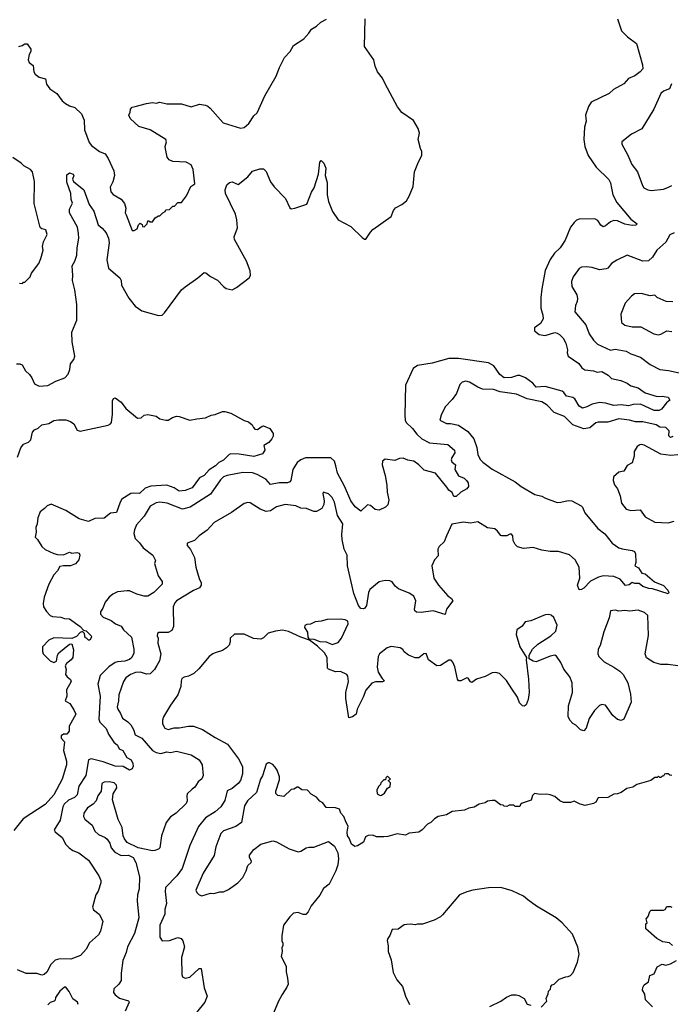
# Model space of a CAD drawing. Extents: x 1863017 to 1989460, y 394564 to 532820.
# Tile 57 of 213: x 1892582 to 1897991, y 441798 to 449968. Entities that reach past the tile are written whole.
import ezdxf

# ---------------------------------------------------------------- set-up
doc = ezdxf.new("R2010")
doc.units = 0

msp = doc.modelspace()

# ---------------------------------------------------------------- linework, layer by layer
at = {"layer": '0CON10XD'}
for points in [[(1893058.2, 447605), (1893040.9, 447725), (1893020.9, 447805), (1893024.5, 447845), (1893018.9, 447925), (1893040.4, 447965), (1893056.4, 448015), (1893058.9, 448075), (1893072.5, 448155), (1893071.8, 448195), (1893061.4, 448245), (1892995.6, 448365.6), (1892995.6, 448395), (1893020.8, 448445), (1893010, 448475), (1893005.8, 448525), (1892975, 448620), (1892975, 448680), (1892995, 448696.7), (1893027.5, 448685), (1893032.5, 448675), (1893022, 448645), (1893028, 448625), (1893113.8, 448555), (1893160, 448435), (1893197.8, 448377.8), (1893234.4, 448265), (1893267.8, 448237.8), (1893299.7, 448199.7), (1893319.6, 448155), (1893326.5, 448115), (1893304.5, 447975), (1893320.6, 447905), (1893412.5, 447825), (1893423.6, 447803.6), (1893428.6, 447765), (1893487.4, 447657.4), (1893541.1, 447591.1), (1893595, 447552), (1893734.2, 447514.2), (1893765, 447517.5), (1893785, 447536), (1893926.9, 447725), (1893955, 447751.9), (1894061.2, 447825), (1894115, 447870), (1894128.3, 447868.3), (1894165, 447836.7), (1894225, 447806.7), (1894273.7, 447753.7), (1894297.4, 447737.4), (1894345, 447725.8), (1894383.3, 447746.7), (1894486.7, 447825), (1894497.5, 447845), (1894496.2, 447883.8), (1894464.5, 447965), (1894364.4, 448145), (1894363.5, 448165), (1894390.2, 448239.8), (1894386.1, 448306.1), (1894373.8, 448355), (1894291.4, 448525), (1894289.2, 448555), (1894302.9, 448597.1), (1894325, 448616.2), (1894345, 448621.2), (1894395, 448600), (1894476.7, 448665), (1894515, 448710.8), (1894575, 448730), (1894605, 448730), (1894628.6, 448708.6), (1894665, 448623.3), (1894695, 448581.2), (1894790, 448485), (1894825, 448407.5), (1894835, 448397.5), (1894866.2, 448403.8), (1894965, 448437.5), (1895005, 448536.7), (1895026.2, 448573.8), (1895062.5, 448685), (1895073.3, 448785), (1895085, 448800), (1895107, 448777), (1895122.5, 448735), (1895116.7, 448675), (1895135.9, 448615.9), (1895134.2, 448514.2), (1895145, 448460), (1895180, 448375), (1895226.1, 448306.1), (1895332.3, 448252.3), (1895425, 448160), (1895445, 448146.7), (1895455, 448147.5), (1895493.9, 448206.1), (1895515, 448227.5), (1895666.7, 448335), (1895683.8, 448385), (1895702.3, 448407.7), (1895755, 448433.3), (1895793.3, 448465), (1895815.9, 448504.1), (1895847.3, 448582.7), (1895860.8, 448705), (1895886.7, 448773.3), (1895920, 448845), (1895920, 448875), (1895908.3, 448898.3), (1895890, 448975), (1895901.2, 449025), (1895890, 449065), (1895850.9, 449130.9), (1895755, 449198.9), (1895718.9, 449245), (1895615.5, 449435), (1895595, 449484), (1895552.5, 449535), (1895532.8, 449582.8), (1895521.4, 449635), (1895444, 449745), (1895451.3, 449975)], [(1894939.7, 449810.3), (1894983.8, 449855), (1895005, 449888.8), (1895046.8, 449913.2), (1895081.2, 449948.8), (1895128.8, 449971.2)], [(1897543.8, 449975), (1897576.4, 449876.4), (1897627.5, 449825), (1897701.7, 449771.7), (1897752.3, 449592.3), (1897755, 449560), (1897733.3, 449535), (1897689.1, 449500.9), (1897635, 449478.8), (1897596.7, 449435), (1897512.2, 449387.8), (1897475, 449356.2), (1897325, 449282.5), (1897305, 449247.5), (1897278.8, 449175), (1897284, 449125), (1897270.8, 449075), (1897265.7, 448974.3), (1897272.9, 448915), (1897300.6, 448840.6), (1897367.5, 448745), (1897473, 448643), (1897485.8, 448615), (1897495, 448570), (1897505.8, 448515), (1897540.2, 448450.2), (1897655, 448314), (1897707.5, 448275), (1897695.7, 448264.3), (1897665, 448260), (1897605, 448271.8), (1897545, 448299.2), (1897515, 448300.8), (1897485, 448290.8), (1897445, 448257.5), (1897425, 448248.8), (1897405, 448264), (1897381.7, 448301.7), (1897355, 448314.2), (1897225, 448312), (1897205, 448304.2), (1897185, 448285.8), (1897155.6, 448245), (1897110.9, 448139.1), (1897068.6, 448075), (1897020.5, 448029.5), (1896985, 447978), (1896945, 447886.7), (1896915.5, 447734.5), (1896907.6, 447662.4), (1896908.9, 447575), (1896925.6, 447515), (1896927.5, 447485), (1896904.3, 447445.7), (1896875, 447424.2), (1896855, 447410), (1896855, 447387.5), (1896895.6, 447355.6), (1896945, 447348.6), (1897025, 447372.9), (1897045, 447368.1), (1897063.8, 447355), (1897094, 447325), (1897116.7, 447285), (1897129.5, 447229.5), (1897125.8, 447204.2), (1897135.5, 447175), (1897224.3, 447114.3), (1897249.3, 447079.3), (1897272.6, 447062.6), (1897345, 447055.6), (1897375, 447042.9), (1897415, 447048.9), (1897467.1, 447017.1), (1897495, 446990.8), (1897573.3, 446973.3), (1897625, 446951.9), (1897655, 446928.6), (1897715, 446912.9), (1897775, 446871.9), (1897875, 446840), (1897915, 446843.6), (1897965.8, 446835), (1897978.3, 446811.7), (1897950.3, 446789.7), (1897910, 446735), (1897890, 446725), (1897850, 446725), (1897735, 446776.7), (1897675.8, 446775.8), (1897635, 446763.2), (1897575, 446772.3), (1897515, 446765.6), (1897445, 446785.7), (1897395, 446790.6), (1897335, 446778.5), (1897291.2, 446755), (1897255, 446744.4), (1897225, 446760.6), (1897191.3, 446821.3), (1897172.8, 446832.8), (1897121.5, 446845), (1897099.4, 446875), (1897084.7, 446884.7), (1896943.5, 446923.5), (1896869.4, 446919.4), (1896842.3, 446952.3), (1896781.4, 446995), (1896735, 447015.8), (1896715, 447016.8), (1896665, 446997.6), (1896605, 446997.5), (1896568.5, 447025), (1896516.9, 447095), (1896475, 447119.5), (1896225, 447156.5), (1896145, 447157.3), (1896005, 447117.5), (1895885, 447097.3), (1895847.6, 447072.4), (1895785.7, 446935), (1895778.9, 446685), (1895781.9, 446645), (1895791.4, 446625), (1895841.9, 446575), (1895878.1, 446528.1), (1895920.9, 446490.9), (1895985, 446457.9), (1896135, 446442.4), (1896190.5, 446395), (1896195.5, 446375), (1896168.9, 446335), (1896164.6, 446315), (1896169.1, 446299.1), (1896198.5, 446275), (1896192.9, 446235), (1896223.4, 446183.4), (1896272.4, 446162.4), (1896291.5, 446145), (1896304.4, 446125), (1896307.3, 446095), (1896295.2, 446074.8), (1896243, 446047), (1896205, 446010.8), (1896185, 446011.2), (1896171.5, 446045)], [(1892575, 449745.8), (1892602.5, 449755), (1892625, 449768), (1892645, 449766.7), (1892673.9, 449723.9), (1892675.8, 449705), (1892662.2, 449677.8), (1892654, 449635), (1892662.1, 449612.1), (1892695, 449586.7), (1892700, 449535), (1892710, 449515), (1892745, 449491.4), (1892795.9, 449475.9), (1892803.7, 449433.7), (1892832, 449395), (1892890, 449355), (1892936, 449295), (1892961.7, 449271.7), (1892995, 449252.5), (1893039.7, 449239.7), (1893095, 449186), (1893118.1, 449135), (1893120.6, 449055), (1893159.7, 448949.7), (1893178.8, 448925), (1893246.2, 448875), (1893291.4, 448855), (1893316.7, 448816.7), (1893363.6, 448715), (1893370, 448675), (1893356.6, 448623.4), (1893332.4, 448577.6), (1893338.3, 448538.3), (1893357.9, 448517.9), (1893425, 448480), (1893453.8, 448443.8), (1893462.5, 448405), (1893459.2, 448365), (1893465, 448347.5), (1893515, 448220), (1893531.7, 448218.3), (1893558.3, 448231.7), (1893570, 448265), (1893581.7, 448278.3), (1893598.3, 448268.3), (1893601.7, 448251.7), (1893615, 448250), (1893640, 448275), (1893645, 448300), (1893655, 448300), (1893665, 448290), (1893685, 448290), (1893707, 448323), (1893735, 448340), (1893745, 448340), (1893770, 448365), (1893790, 448375), (1893795, 448390), (1893827, 448393), (1893855, 448420), (1893868.3, 448421.7), (1893895, 448450), (1893925, 448450), (1893967.5, 448505), (1894002.5, 448585), (1894036.7, 448605), (1894021.1, 448725), (1894005, 448764.2), (1893965, 448785.5), (1893855, 448790), (1893824, 448805), (1893807.8, 448827.8), (1893791.5, 448895), (1893790.6, 448915), (1893801.9, 448955), (1893794.3, 448975), (1893665, 449055.3), (1893571.9, 449081.9), (1893502.5, 449145), (1893488, 449175), (1893500.6, 449199.4), (1893503.5, 449226.5), (1893515, 449241.4), (1893541.5, 449248.5), (1893635, 449272.3), (1893685, 449280.5), (1893715, 449276.4), (1893745, 449283.5), (1893805, 449271.1), (1893925, 449268.9), (1894005, 449245.7), (1894075, 449265.8), (1894125, 449258.8), (1894145, 449251.2), (1894164.2, 449234.2), (1894271.7, 449111.7), (1894415, 449067.5), (1894445, 449073.3), (1894485, 449107.5), (1894525, 449170), (1894552.5, 449195), (1894616.7, 449335), (1894711.7, 449498.3), (1894738.3, 449571.7), (1894780, 449655), (1894826.4, 449703.6), (1894855.6, 449754.4), (1894939.7, 449810.3)], [(1897991.4, 449435), (1897976, 449395), (1897925.4, 449374.6), (1897905, 449356.2), (1897845.7, 449225), (1897745, 449062.5), (1897661.2, 449018.8), (1897580, 448955), (1897581.2, 448935), (1897629.2, 448845), (1897662.5, 448765), (1897710.8, 448705), (1897751.2, 448591.2), (1897763, 448573), (1897795, 448556), (1897825, 448550), (1897925, 448561.9), (1897963.5, 448576.5), (1897995, 448592)], [(1892581.7, 447781.7), (1892605, 447780), (1892615, 447790), (1892625, 447790), (1892670, 447835), (1892680, 447865), (1892742.5, 447945), (1892758.8, 447985), (1892776.7, 448055), (1892772.5, 448085), (1892780, 448125), (1892810, 448185), (1892800, 448225), (1892765, 448232.5), (1892755, 448240), (1892750, 448255), (1892703.9, 448443.9), (1892704.1, 448624.1), (1892689.2, 448705), (1892673.3, 448725), (1892616, 448756), (1892595, 448776.7), (1892524.3, 448824.3)], [(1898015, 448198.1), (1897977.9, 448182.1), (1897945, 448120.8), (1897871.4, 448055), (1897835, 447998), (1897802.5, 447967.5), (1897755, 447964.5), (1897625, 448014.3), (1897537.9, 447972.1), (1897495.7, 447944.3), (1897465, 447906.7), (1897449.7, 447900.3), (1897395, 447892), (1897335, 447912), (1897285, 447916.2), (1897245, 447913.3), (1897226.1, 447903.9), (1897177.1, 447835), (1897161.4, 447795), (1897164.2, 447755), (1897205.6, 447685.6), (1897213.3, 447655), (1897210.5, 447629.5), (1897194.6, 447595.4), (1897190, 447545), (1897282.2, 447435), (1897310.2, 447360.2), (1897345, 447309.2), (1897378.1, 447275), (1897485, 447227.1), (1897525, 447233.3), (1897615, 447216.5), (1897656.2, 447195), (1897735, 447167.1), (1897815, 447107.8), (1897895, 447064.5), (1897966.9, 447056.9), (1898055, 447037.1)], [(1898003.9, 447626.1), (1897949.5, 447629.5), (1897875, 447662.9), (1897855, 447682), (1897815, 447677.5), (1897740, 447695), (1897685, 447693.3), (1897660, 447675), (1897608.8, 447615), (1897573.3, 447525), (1897578.8, 447455), (1897605, 447432.5), (1897665, 447420.6), (1897738.6, 447418.6), (1897845, 447362.5), (1897885, 447354), (1897905, 447358), (1897953.9, 447386.1), (1897995, 447380)], [(1892555, 447113.3), (1892583, 447113), (1892603, 447103), (1892630, 447055), (1892663.3, 447025), (1892683.8, 446995), (1892705, 446946.7), (1892745, 446925.8), (1892815, 446932.9), (1892882.1, 446967.9), (1892956.7, 446995), (1892983.9, 447026.1), (1892998, 447065), (1893005, 447112.5), (1893030.7, 447149.3), (1893040, 447175), (1893018, 447295), (1893016.2, 447375), (1893055.8, 447475.8), (1893058.2, 447605)], [(1898005, 446509.2), (1897985, 446501.9), (1897970.8, 446515), (1897972.2, 446555), (1897945, 446582.7), (1897895, 446588), (1897864, 446605), (1897755, 446631.8), (1897695, 446630.3), (1897645, 446643.9), (1897554.2, 446655.8), (1897465, 446629.2), (1897385, 446629.6), (1897365, 446621.5), (1897315, 446581.9), (1897265, 446572.3), (1897175, 446606.1), (1897103.3, 446675), (1897019.4, 446709.4), (1896959.9, 446769.9), (1896915, 446797.7), (1896795, 446820.8), (1896705, 446859.5), (1896570.2, 446880.2), (1896515, 446898.9), (1896423, 446903), (1896385, 446918), (1896315, 446960), (1896285, 446967.5), (1896255, 446961.2), (1896235, 446940), (1896208, 446865), (1896172.5, 446815), (1896114.2, 446755), (1896080, 446685), (1896070, 446645), (1896125, 446617.8), (1896158.3, 446618.3), (1896224, 446604), (1896301.5, 446551.5), (1896350.6, 446490.6), (1896377.6, 446417.6), (1896385, 446358.8), (1896405, 446318), (1896427.5, 446295), (1896505, 446238.9), (1896695, 446133.1), (1896745, 446094.4), (1896858.8, 446028.8), (1896915, 446015.6), (1896947.2, 445997.2), (1897045, 445962.2), (1897075, 445963.3), (1897135, 445978.6), (1897165, 445974.2), (1897243.8, 445935), (1897255, 445923.3), (1897274.6, 445874.6), (1897382.5, 445745), (1897440.3, 445700.3), (1897498.8, 445625), (1897556.6, 445586.6), (1897584, 445576), (1897665, 445564), (1897685.7, 445555.7), (1897694, 445535), (1897696.9, 445465), (1897687.5, 445435), (1897719.1, 445419.1), (1897745, 445376), (1897775, 445369.6), (1897852.3, 445302.3), (1897925, 445272.2), (1897961.4, 445235), (1897970, 445215), (1897965, 445203.8), (1897836.1, 445246.1), (1897805, 445246.9), (1897755, 445265.6), (1897725, 445289.1), (1897688.7, 445288.7), (1897665, 445297.5), (1897641.7, 445278.3), (1897611.7, 445271.7), (1897565.8, 445325), (1897515, 445346.9), (1897425.5, 445354.5), (1897387.7, 445342.3), (1897320.2, 445309.8), (1897265, 445250), (1897245, 445238.8), (1897225, 445237.5), (1897213.3, 445275), (1897231.5, 445335), (1897225.5, 445425), (1897193.1, 445485), (1897146.9, 445526.9), (1897055, 445555.7), (1896984.6, 445554.6), (1896915.7, 445565.7), (1896845, 445589.2), (1896765, 445580.6), (1896715, 445592.9), (1896695, 445613.3), (1896677.5, 445645), (1896675.4, 445685), (1896665, 445697.8), (1896650, 445700), (1896625.8, 445684.2), (1896585, 445683.8), (1896575, 445688), (1896547.5, 445725), (1896525, 445743.4), (1896465, 445752.7), (1896385, 445802.1), (1896325, 445791), (1896265, 445799.6), (1896168.3, 445781.7), (1896126.2, 445686.2), (1896106.2, 445635), (1896063, 445597), (1896052.5, 445575), (1896055, 445520), (1896026.2, 445485), (1896004, 445435), (1896021.2, 445335), (1896060, 445275), (1896135, 445186.2), (1896166.2, 445165), (1896176.7, 445145), (1896124.7, 445075.3), (1896115, 445031.2), (1896015, 445062.9), (1895915, 445048.8), (1895875, 445051.2), (1895862.9, 445062.9), (1895860, 445075), (1895871.4, 445145), (1895853.5, 445185), (1895815, 445210.4), (1895725.5, 445245.5), (1895698.3, 445268.3), (1895675, 445303.3), (1895655, 445312), (1895615, 445314), (1895565, 445302.9), (1895489.6, 445240.4), (1895476.7, 445215), (1895462.4, 445107.6), (1895446, 445085), (1895435, 445080.6), (1895415, 445081.9), (1895395, 445106), (1895355.8, 445205.8), (1895302, 445435), (1895299.4, 445525), (1895276.2, 445575), (1895260, 445655), (1895256.9, 445695), (1895263.6, 445785), (1895220.6, 445855), (1895195, 445963.8), (1895175, 446003.3), (1895145, 446032.5), (1895101.7, 446048.3), (1895097.5, 446035), (1895110, 445975), (1895107.5, 445945), (1895089.3, 445910.7), (1895045, 445887.5), (1895025, 445886.7), (1894963, 445913), (1894915, 445915.6), (1894875, 445932.9), (1894785, 445944.2), (1894713.3, 445925), (1894665, 445892), (1894628.3, 445888.3), (1894577.3, 445907.3), (1894495, 445958.8), (1894475, 445962.5), (1894445, 445952.5), (1894340.7, 445879.3), (1894197.5, 445795), (1894137.7, 445732.3), (1894072.5, 445685), (1894033.6, 445646.4), (1893972.5, 445625), (1893973.3, 445605), (1894000.9, 445570.9), (1894034.5, 445504.5), (1894044.6, 445424.6), (1894072.1, 445332.1), (1894089.4, 445295), (1894088.8, 445275), (1894076.3, 445253.7), (1894025, 445232.1), (1893885, 445145.6), (1893871.2, 445128.8), (1893857.5, 445095), (1893857.9, 444932.1), (1893845, 444898.8), (1893815, 444882.5), (1893737.7, 444882.3), (1893726.2, 444875), (1893724.2, 444855.8), (1893732.2, 444835), (1893729.5, 444795), (1893753.6, 444705), (1893741.7, 444648.3), (1893721.9, 444608.1), (1893700.6, 444575), (1893665, 444540.6), (1893635, 444537.7), (1893585, 444553.6), (1893545, 444549.7), (1893501.9, 444535), (1893463.7, 444506.3), (1893444.7, 444475.3), (1893406.5, 444365), (1893403.8, 444315), (1893392.9, 444265), (1893395.9, 444245.9), (1893420.3, 444210.3), (1893435, 444172), (1893481.1, 444141.1), (1893505, 444116), (1893527.9, 444077.9), (1893540, 444035), (1893595.3, 444005.3), (1893683.5, 443903.5), (1893715, 443888.1), (1893755, 443878.9), (1893805, 443892.5), (1893835, 443888.2), (1893885, 443897.5), (1894005, 443867.1), (1894071.2, 443825), (1894098, 443785), (1894105.6, 443695), (1894095, 443670), (1894063.8, 443645), (1894035, 443600), (1894015, 443583.3), (1893973.8, 443545), (1893968.8, 443525), (1893971.4, 443485), (1893964, 443465), (1893881.2, 443385), (1893835, 443352.5), (1893799.4, 443305), (1893758.6, 443195), (1893745, 443097.5), (1893733.3, 443085), (1893705, 443074.2), (1893685, 443070.8), (1893565, 443095.8), (1893475, 443140.8), (1893451.7, 443171.7), (1893441.9, 443195), (1893434.2, 443265), (1893401.2, 443331.2), (1893353.3, 443495), (1893359.4, 443545), (1893388.1, 443595), (1893385, 443617.5), (1893367.5, 443635), (1893325, 443642.5), (1893285, 443641.2), (1893265, 443630), (1893258.8, 443565), (1893232.5, 443527.5), (1893216.4, 443485), (1893192.5, 443457.5), (1893145, 443429.2), (1893115.7, 443384.3), (1893112, 443355), (1893123.3, 443335), (1893183.8, 443285), (1893206.2, 443235), (1893235.8, 443205.8), (1893292.4, 443182.4), (1893308.3, 443168.3), (1893330, 443135), (1893341.2, 443095), (1893371.2, 443061.2), (1893425, 443032), (1893485, 443035.8), (1893525, 443016.7), (1893545.8, 442975), (1893575.8, 442854.2), (1893574.3, 442755), (1893561.1, 442705), (1893558.5, 442655), (1893571.1, 442515), (1893536.1, 442383.9), (1893476.7, 442275), (1893465, 442226.7), (1893438.3, 442161.7), (1893425.6, 442055), (1893425.6, 441995), (1893406.2, 441963.8), (1893364.4, 441925), (1893362.2, 441895), (1893374.3, 441875), (1893409.7, 441849.7), (1893486.1, 441826.1), (1893492.5, 441815), (1893459.1, 441740.9)], [(1892565, 446336.7), (1892593.3, 446415), (1892613.3, 446445), (1892655, 446463.3), (1892675, 446482.5), (1892690, 446545), (1892704.1, 446565.9), (1892735, 446577.5), (1892765, 446607.5), (1892825, 446617.8), (1892865, 446642.5), (1892905, 446648.6), (1892965, 446648.1), (1893003.3, 446635), (1893033.3, 446615), (1893060.7, 446560.7), (1893085, 446553.8), (1893315.9, 446604.1), (1893336.1, 446613.9), (1893343.3, 446625), (1893353.8, 446695), (1893352.5, 446805), (1893360, 446825), (1893375, 446830), (1893425, 446793.3), (1893462.3, 446742.3), (1893560.7, 446660.7), (1893590, 446665), (1893615, 446686.7), (1893645, 446691.2), (1893715, 446676.7), (1893746.1, 446656.1), (1893795, 446643.8), (1893815, 446644), (1893852.1, 446667.9), (1893885, 446677.5), (1893905, 446675.8), (1893995, 446644), (1894052.7, 446657.3), (1894125, 446664), (1894173, 446687), (1894205, 446692.5), (1894265, 446717.5), (1894285, 446718), (1894335, 446704), (1894445, 446642), (1894480.7, 446630.7), (1894512.5, 446605), (1894522.5, 446585), (1894535, 446570), (1894555, 446567.5), (1894593.9, 446596.1), (1894605, 446597.5), (1894660, 446575), (1894687.5, 446535), (1894687, 446513), (1894675, 446490), (1894649.3, 446460.7), (1894610, 446435), (1894617.5, 446395), (1894597.5, 446365), (1894525, 446344.6), (1894405, 446362.9), (1894334.2, 446365.8), (1894320.6, 446359.4), (1894275, 446313.5), (1894235, 446294.5), (1894208.9, 446265), (1894155.9, 446234.1), (1894115, 446186.9), (1894075, 446165.6), (1894015, 446083.3), (1893955, 446062.5), (1893905.4, 446054.6), (1893865, 446084.5), (1893804.5, 446105.5), (1893672.4, 446097.6), (1893625, 446080.8), (1893578, 446035), (1893525, 446040), (1893505, 446035.7), (1893431.2, 445988.8), (1893416.5, 445965), (1893385, 445880), (1893335, 445874.2), (1893285, 445832), (1893205, 445829.2), (1893155, 445802.9), (1893077.5, 445825), (1892965, 445896), (1892845, 445947.5), (1892810, 445935), (1892789.3, 445910.7), (1892752.5, 445885), (1892732.5, 445835), (1892727.5, 445785), (1892717.5, 445755), (1892720, 445715), (1892710, 445675), (1892730, 445655), (1892767, 445597), (1892795, 445572.5), (1892865, 445537.5), (1892895, 445530), (1892945, 445527.5), (1892995, 445550), (1893015, 445542.5), (1893057, 445547), (1893075, 445540), (1893082.5, 445525), (1893073.3, 445485), (1893045, 445453.8), (1893005, 445437.5), (1892945, 445437.5), (1892915, 445430), (1892897.5, 445395), (1892865, 445362.5), (1892824.2, 445285), (1892785.8, 445175), (1892777.3, 445122.7), (1892779.2, 445095), (1892806.4, 445056.4), (1892834.3, 445025), (1892855, 445014.5), (1892925, 445010.9), (1892955, 445000), (1892995, 444995.8), (1893085, 444931.4), (1893111.2, 444901.2), (1893135, 444895.8), (1893176.2, 444855), (1893177.5, 444845), (1893165, 444820), (1893155, 444820), (1893137, 444837), (1893125, 444840), (1893120.8, 444875), (1893105, 444891.2), (1893085, 444882.9), (1893055, 444848.6), (1893015, 444832.5), (1892865, 444840), (1892825, 444818.8), (1892771.4, 444765), (1892771.2, 444725), (1892777.3, 444707.3), (1892835, 444648.8), (1892865.8, 444634.2), (1892887.5, 444645), (1892897.5, 444695), (1892907, 444713), (1892995, 444787.5), (1893015, 444790), (1893028.7, 444738.7), (1893024.5, 444675), (1893010, 444655), (1892970.8, 444625), (1892959.2, 444605), (1892968.6, 444575), (1892962.5, 444535), (1892976, 444515), (1893005, 444494.3), (1893010.8, 444475), (1892971.7, 444408.3), (1892973.3, 444355), (1892960, 444315), (1892997.5, 444295), (1893031.7, 444241.7), (1893047.5, 444205), (1892993.6, 444106.4), (1892992.5, 444065), (1892975, 444040), (1892945, 444039.4), (1892925.4, 444024.6), (1892926.5, 444005), (1892955.5, 443975), (1892946.9, 443905), (1892970, 443815), (1892970, 443785), (1892934.4, 443665), (1892866.4, 443535), (1892795, 443454.4), (1892612.1, 443337.9), (1892535, 443238.8)], [(1898045, 446358.1), (1897987.3, 446352.7), (1897905, 446362), (1897765, 446436.7), (1897745, 446442.5), (1897730.7, 446439.3), (1897707.5, 446425), (1897682.5, 446385), (1897682.5, 446345), (1897665, 446290), (1897625, 446267.5), (1897598.3, 446221.7), (1897555, 446212.5), (1897510, 446175), (1897507.5, 446145), (1897518.3, 446108.3), (1897543.3, 446075), (1897567.3, 446017.3), (1897578.8, 445955), (1897615, 445906.7), (1897656.4, 445896.4), (1897731.7, 445901.7), (1897775, 445842.5), (1897855, 445799.2), (1897964.2, 445794.2), (1898015, 445806.9)], [(1896171.5, 446045), (1896143.2, 446063.2), (1896129.2, 446089.2), (1896032.9, 446205), (1895940.6, 446230.6), (1895895.6, 446275), (1895855, 446303.8), (1895805, 446313.9), (1895765, 446330.9), (1895735, 446326.9), (1895695, 446309.4), (1895615, 446322), (1895594.4, 446305.6), (1895591.9, 446275), (1895616.9, 446185), (1895631.1, 446105), (1895633.6, 446046.4), (1895645.5, 445984.5), (1895637.9, 445942.1), (1895618.3, 445921.7), (1895565, 445896.7), (1895534.1, 445904.1), (1895495, 445936.2), (1895468.3, 445941.7), (1895415, 445890), (1895366.7, 445925), (1895330.6, 445975), (1895278, 446098), (1895221.1, 446205), (1895206.8, 446265), (1895196.4, 446305), (1895165, 446333.6), (1894955, 446332.1), (1894915, 446317.1), (1894885, 446293.1), (1894850, 446235), (1894832.2, 446145), (1894825, 446134.4), (1894805, 446124.4), (1894735, 446125.3), (1894665, 446110), (1894625, 446156.4), (1894554.2, 446195), (1894515, 446207.2), (1894435, 446212), (1894305, 446186.6), (1894275, 446173.9), (1894250.3, 446149.7), (1894165, 446029.5), (1893996.9, 445923.1), (1893935, 445905.5), (1893806.2, 445955), (1893746.1, 445963.9), (1893715, 445959.3), (1893665, 445932.2), (1893615, 445849.2), (1893551.9, 445775), (1893534.4, 445735), (1893528.9, 445705), (1893542.2, 445662.2), (1893578.3, 445628.3), (1893608.1, 445585), (1893686.5, 445525), (1893709.3, 445479.3), (1893702, 445455), (1893705.8, 445435), (1893733.2, 445353.2), (1893766, 445305), (1893765.8, 445284.2), (1893696.4, 445213.6), (1893646.8, 445183.2), (1893615, 445183.5), (1893555, 445201.5), (1893495, 445228.2), (1893475, 445230), (1893395, 445220.4), (1893355, 445201.5), (1893325, 445176.5), (1893290.9, 445135), (1893273.3, 445085), (1893254.3, 445055), (1893252.9, 445035), (1893275, 445010.5), (1893343.1, 444983.1), (1893378, 444955), (1893426, 444936), (1893445.4, 444905.4), (1893510, 444845), (1893528.9, 444745), (1893528.7, 444711.3), (1893513.3, 444675), (1893495, 444658.5), (1893454.7, 444645.3), (1893395, 444640.8), (1893375, 444632.7), (1893322.8, 444597.2), (1893251.5, 444525), (1893230.6, 444455), (1893249.6, 444355), (1893240, 444165), (1893248.9, 444138.9), (1893299.6, 444085), (1893319.4, 444039.4), (1893365, 443972.2), (1893395, 443946.7), (1893408.9, 443918.9), (1893438.2, 443905), (1893472, 443845), (1893506.9, 443825), (1893521.9, 443795), (1893524.4, 443775), (1893515, 443752), (1893495, 443741.4), (1893440.5, 443770.5), (1893375, 443773.6), (1893275, 443808.8), (1893175.8, 443834.2), (1893153.8, 443826.2), (1893132.2, 443695), (1893073, 443607), (1893060, 443535), (1893038.6, 443515), (1892987.2, 443492.8), (1892951.2, 443458.8), (1892941.1, 443435), (1892918.5, 443325), (1892870, 443245), (1892878.3, 443228.3), (1892935, 443182.5), (1892965.8, 443125), (1892994.3, 443095), (1893024.1, 443074.1), (1893073.3, 443053.3), (1893154.2, 442994.2), (1893239.2, 442865), (1893255.7, 442825.7), (1893255.6, 442805), (1893235, 442737.5), (1893213.3, 442705), (1893187.5, 442605), (1893195, 442582.5), (1893242.5, 442545), (1893273, 442487), (1893252.9, 442405), (1893236.9, 442375), (1893161.7, 442308.3), (1893133.8, 442255), (1893085.9, 442204.1), (1893006.4, 442173.6), (1892915, 442174), (1892876.9, 442163.1), (1892840.9, 442129.1), (1892808.1, 442065), (1892785, 442044.2), (1892765, 442040.8), (1892725, 442052.9), (1892635.8, 442054.2), (1892565, 442084.6)], [(1898045, 444606.7), (1897965, 444616.7), (1897905, 444616.7), (1897845, 444633.3), (1897785, 444672.5), (1897773.8, 444705), (1897802.3, 444857.7), (1897796.2, 445025), (1897769.7, 445049.7), (1897715, 445068.1), (1897645, 445060), (1897605, 445065.5), (1897555, 445060.8), (1897525, 445068), (1897485, 445062.5), (1897476, 445005), (1897431.1, 444888.9), (1897400, 444775), (1897383.1, 444745), (1897382.2, 444705), (1897390, 444685), (1897435, 444638.6), (1897515, 444595.8), (1897563.4, 444563.4), (1897592.5, 444535), (1897630.6, 444465), (1897651.3, 444371.3), (1897657.1, 444305), (1897596.7, 444165), (1897575, 444153.3), (1897545, 444160), (1897505.6, 444195.6), (1897445, 444280), (1897415, 444286), (1897395, 444276), (1897353.3, 444235), (1897309.3, 444170.7), (1897285, 444090), (1897265, 444067.5), (1897236.4, 444076.4), (1897197.5, 444115), (1897175, 444126.7), (1897148.8, 444155), (1897134, 444185), (1897138.1, 444275), (1897170, 444385), (1897168.5, 444465), (1897149.1, 444515), (1897098.2, 444578.2), (1897074.4, 444635), (1897036.9, 444686.9), (1897025, 444694), (1896985, 444685.7), (1896869.5, 444640.5), (1896844, 444644), (1896810, 444665), (1896812.5, 444695), (1896840, 444745), (1896882.7, 444787.3), (1896991.2, 444855), (1897032, 444895), (1897044, 444945), (1897015, 445006.7), (1896995, 445026.7), (1896975, 445032.5), (1896945, 445030), (1896825, 444980), (1896779.3, 444970.7), (1896752.5, 444935), (1896707.5, 444905), (1896703.8, 444865), (1896734.2, 444765), (1896790, 444675), (1896787.5, 444655), (1896805.8, 444495), (1896810, 444385), (1896804.3, 444325.7), (1896787.5, 444282.5), (1896769.3, 444270.7), (1896755, 444273.3), (1896730.3, 444300.3), (1896713.3, 444345), (1896667.8, 444415), (1896624.4, 444485), (1896565, 444542.5), (1896535, 444552), (1896505, 444548.8), (1896445, 444518.8), (1896375, 444496.2), (1896335, 444468.8), (1896322.9, 444472.9), (1896305.7, 444505), (1896295, 444507.8), (1896245, 444482.2), (1896225, 444482.5), (1896215.8, 444495.8), (1896195, 444597.5), (1896177.7, 444637.7), (1896165, 444652.5), (1896145, 444652.5), (1896075, 444610), (1896045, 444607.5), (1895975, 444657.5), (1895955, 444710), (1895937.5, 444705), (1895895, 444673.3), (1895865, 444672.5), (1895810, 444695), (1895773.6, 444723.6), (1895763, 444743), (1895740, 444755), (1895665, 444766.2), (1895632.5, 444755), (1895570, 444705), (1895557, 444683), (1895550.8, 444595), (1895559.1, 444555), (1895590, 444500), (1895607.5, 444485), (1895605, 444480), (1895595, 444474.2), (1895535, 444472.9), (1895505, 444461.9), (1895455, 444405.7), (1895433.3, 444346.7), (1895383.5, 444246.5), (1895374.4, 444205), (1895345, 444182.2), (1895315, 444176.2), (1895289.6, 444335), (1895290.4, 444385), (1895312.9, 444475), (1895305, 444520), (1895296.7, 444535), (1895245, 444558), (1895205, 444557.5), (1895145, 444577.5), (1895137, 444587), (1895135.7, 444675), (1895113.8, 444713.8), (1895055, 444768.8), (1894988.3, 444818.3), (1894915, 444844), (1894815, 444890), (1894765, 444901.2), (1894705, 444893.8), (1894645, 444876.2), (1894605, 444837.5), (1894583, 444827), (1894523.6, 444833.6), (1894445, 444870), (1894365, 444870), (1894330, 444835), (1894330, 444805), (1894321.7, 444778.3), (1894300, 444755), (1894265, 444732.5), (1894206.1, 444713.9), (1894185, 444706.7), (1894155, 444683.3), (1894068.3, 444581.7), (1894027.3, 444542.7), (1893985, 444520), (1893946.4, 444513.6), (1893929.3, 444500.7), (1893921.7, 444478.3), (1893919.2, 444435), (1893895.5, 444364.5), (1893835, 444280), (1893777.3, 444182.7), (1893767.8, 444155), (1893767.8, 444125), (1893787.8, 444087.8), (1893815, 444077.3), (1893865, 444091.2), (1893905, 444091.8), (1893985, 444106.8), (1894024.6, 444104.6), (1894098.7, 444078.7), (1894205, 444011.1), (1894306.4, 443956.4), (1894400, 443835), (1894430.7, 443770.7), (1894431.1, 443708.9), (1894414.6, 443655.4), (1894395, 443628.6)], [(1895175, 444783.3), (1895225, 444800), (1895253.3, 444835), (1895308.8, 444955), (1895305, 444976.7), (1895285, 444987.5), (1895245, 444992.5), (1895135, 444990), (1895085, 444976.7), (1895035, 444972.5), (1894995, 444952.5), (1894965, 444950), (1894949.3, 444940.7), (1894946.2, 444925), (1894970.8, 444885), (1894973.3, 444843.3), (1894981.7, 444831.7), (1895025, 444826.7), (1895075, 444809.2), (1895125, 444806.5), (1895175, 444783.3)], [(1897995, 443697.5), (1897978.3, 443698.3), (1897965, 443710), (1897945, 443710), (1897935, 443707.5), (1897925, 443690), (1897915, 443690), (1897905, 443680), (1897895, 443680), (1897885, 443690), (1897875, 443680), (1897855, 443680), (1897820, 443655), (1897705, 443622.5), (1897671.7, 443598.3), (1897621.7, 443588.3), (1897575.9, 443554.1), (1897545, 443543.3), (1897515, 443542.5), (1897465, 443512.5), (1897385, 443510), (1897363.9, 443476.1), (1897345, 443463.3), (1897275, 443447.5), (1897235, 443457.5), (1897185, 443482.5), (1897155, 443471.2), (1897095, 443473.3), (1897066.2, 443486.2), (1897025, 443521.2), (1896985, 443536.7), (1896955, 443542.5), (1896905, 443537.5), (1896855, 443547.5), (1896838.3, 443531.7), (1896828.3, 443491.7), (1896753, 443467), (1896740, 443455), (1896735, 443440), (1896695, 443440), (1896685, 443450), (1896645, 443450), (1896625, 443440), (1896605, 443442.5), (1896595, 443450), (1896573, 443453), (1896525, 443490), (1896505, 443490), (1896465, 443482.5), (1896445, 443470), (1896395, 443457.5), (1896355, 443432.5), (1896310, 443425), (1896275, 443410), (1896173, 443397), (1896125, 443370), (1896055, 443356.7), (1896025, 443337.5), (1895995, 443307.5), (1895967, 443293), (1895922.5, 443245), (1895895, 443227.5), (1895815, 443217.5), (1895785, 443202.5), (1895715, 443213.3), (1895639.3, 443190.7), (1895605, 443186.7), (1895545, 443187.5), (1895515, 443200), (1895475, 443197.5), (1895452.5, 443187.5), (1895435, 443143.3), (1895387, 443113), (1895365, 443107.5), (1895337, 443127), (1895317.5, 443175), (1895302.5, 443195), (1895300, 443225), (1895308.8, 443275), (1895291.2, 443305), (1895273.8, 443355), (1895247.5, 443385), (1895236.4, 443416.4), (1895203, 443427), (1895125, 443430), (1895099.3, 443469.3), (1895073.6, 443483.6), (1895045, 443517.5), (1895000.7, 443540.7), (1894970, 443575), (1894925, 443577.5), (1894895, 443600), (1894885, 443600), (1894857, 443583), (1894835, 443580), (1894775, 443522.5), (1894725, 443530), (1894708.3, 443548.3), (1894707.5, 443565), (1894739.3, 443660.7), (1894740, 443685), (1894720.7, 443740.7), (1894703.3, 443765), (1894685, 443786.7), (1894655, 443802.5), (1894645, 443802.5), (1894629.3, 443790.7), (1894596.6, 443693.4), (1894581.9, 443665), (1894547.1, 443555), (1894473.1, 443485), (1894447.1, 443445), (1894424.2, 443305), (1894376.3, 443273.7), (1894275, 443236.9), (1894251.4, 443215), (1894210, 443105), (1894197, 443033), (1894105, 442886.2), (1894043.3, 442745), (1894052.5, 442725), (1894072.5, 442705), (1894095, 442698.8), (1894165, 442718.8), (1894193.6, 442716.4), (1894245, 442730), (1894275, 442731.2), (1894315, 442750), (1894392.5, 442805), (1894435, 442850), (1894462.5, 442905), (1894475, 442950), (1894503.8, 442975), (1894505.8, 442985), (1894491.2, 443015), (1894490, 443035), (1894525, 443083.3), (1894585, 443126.7), (1894685, 443153.3), (1894715, 443146.7), (1894818.3, 443088.3), (1894895, 443063.3), (1894915, 443067.5), (1894960, 443095), (1894985, 443102.5), (1895025, 443102.5), (1895145, 443150), (1895195, 443110), (1895222.5, 443055), (1895227.5, 443005), (1895222.5, 442955), (1895207.5, 442905), (1895152.5, 442795), (1895105, 442757.5), (1895075, 442702.5), (1895002.5, 442615), (1894977.5, 442565), (1894956.4, 442543.6), (1894935, 442542.5), (1894895, 442560), (1894856.4, 442553.6), (1894825, 442522.5), (1894773.3, 442455), (1894757.5, 442365), (1894757.5, 442325), (1894766.4, 442306.4), (1894767.5, 442285), (1894757.5, 442265), (1894760, 442235), (1894753.3, 442195), (1894793, 442113), (1894793, 442067), (1894806.7, 442015), (1894810, 441965), (1894800.7, 441939.3), (1894762, 441878), (1894730, 441825), (1894680, 441705)], [(1895575, 443530), (1895585, 443532.5), (1895609.3, 443550.7), (1895635, 443590), (1895657.5, 443605), (1895660, 443635), (1895640, 443655), (1895660, 443665), (1895635, 443690), (1895621.7, 443678.3), (1895618.3, 443661.7), (1895605, 443660), (1895580, 443635), (1895578.3, 443621.7), (1895560, 443605), (1895547.5, 443575), (1895550, 443545), (1895575, 443530)], [(1894395, 443628.6), (1894345, 443587.8), (1894305, 443569.4), (1894285, 443488.8), (1894250.8, 443435), (1894205.8, 443395), (1894125.7, 443345), (1894067.8, 443272.2), (1893995.6, 443115), (1893931.4, 442925), (1893887.5, 442865), (1893791.7, 442768.3), (1893788.8, 442735), (1893801.8, 442635), (1893788.2, 442585), (1893787.1, 442545), (1893746.2, 442455), (1893746, 442355), (1893765, 442323.8), (1893825, 442328), (1893895, 442352), (1893922.5, 442345), (1893936.7, 442325), (1893950, 442275), (1893925.8, 442185), (1893928.8, 442045), (1893933.8, 442025), (1893955, 442013.3), (1893995, 442023.3), (1894072.5, 442095), (1894090, 442095), (1894114.5, 441934.5), (1894138, 441865), (1894119.2, 441815), (1894050.7, 441729.3)], [(1896910, 441775), (1896957.5, 441822.5), (1896952.5, 441845), (1896970, 441885), (1896973, 441907), (1896987, 441923), (1896990, 441945), (1897001.7, 441958.3), (1897020, 441965), (1897060, 442005), (1897115, 442026.7), (1897135, 442027.5), (1897155, 442037.5), (1897177.3, 442062.7), (1897212.3, 442147.7), (1897225.8, 442215), (1897215, 442272.5), (1897170.9, 442380.9), (1897084.2, 442474.2), (1897036.7, 442515), (1896871.7, 442611.7), (1896800, 442665), (1896765, 442695.8), (1896669.5, 442739.5), (1896576.1, 442766.1), (1896475, 442763.3), (1896345, 442743.8), (1896295, 442731.2), (1896233.3, 442705), (1896090.9, 442539.1), (1896075, 442524), (1896022.5, 442495), (1895925, 442463.8), (1895885, 442463.3), (1895865, 442456.2), (1895825, 442463.3), (1895795, 442461.2), (1895775, 442456.2), (1895725, 442420), (1895675, 442417.5), (1895655, 442367.5), (1895637.5, 442345), (1895633.6, 442326.4), (1895641.7, 442281.7), (1895640.6, 442235), (1895666.9, 442166.9), (1895682, 442062), (1895711.7, 442001.7), (1895758.8, 441945), (1895784.3, 441865), (1895817.3, 441797.3)], [(1898000, 442285), (1897977, 442307), (1897920, 442315), (1897870, 442345), (1897780, 442425), (1897780, 442465), (1897790, 442475), (1897783, 442507), (1897800, 442525), (1897813, 442567), (1897825, 442580), (1897925, 442580), (1897940, 442585), (1897955, 442610), (1897985, 442610), (1897995, 442602.5)], [(1897835, 441777.5), (1897777.5, 441835), (1897771.7, 441881.7), (1897752.5, 441915), (1897753.6, 441936.4), (1897765, 441960), (1897802.5, 441985), (1897813.9, 442036.1), (1897848.3, 442051.7), (1897875, 442107.5), (1897915, 442130), (1897945, 442122.5), (1897985, 442132.5), (1898035, 442160)], [(1893067.5, 441795), (1893063.3, 441815), (1893023.2, 441843.2), (1892994, 441905), (1892965, 441940), (1892955, 441941.2), (1892915, 441906), (1892878.8, 441855), (1892877, 441833), (1892870, 441825), (1892835, 441812.5), (1892815, 441792.5)], [(1896485, 441778.8), (1896575.7, 441824.3), (1896622.3, 441857.7), (1896667, 441877), (1896703, 441877), (1896725, 441870), (1896770, 441845), (1896795, 441800), (1896825, 441790)]]:
    msp.add_lwpolyline(points, dxfattribs=at)

doc.saveas('drawing.dxf')
